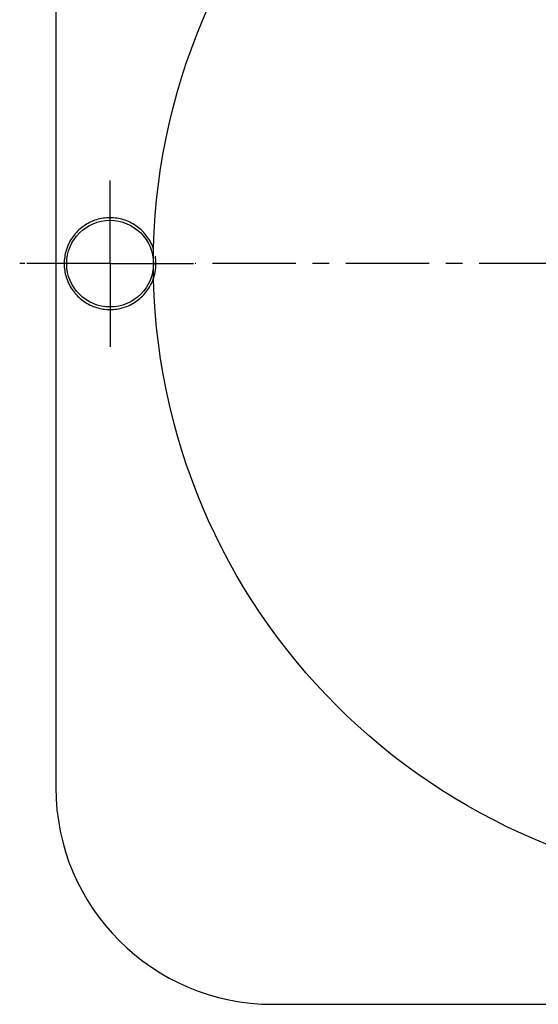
# Model space of a CAD drawing. Header units: millimetres. Extents: x 171 to 381, y 128 to 354.
# Tile 1 of 41: x 171 to 243, y 133 to 269. Entities that reach past the tile are written whole.
import ezdxf

# ---------------------------------------------------------------- set-up
doc = ezdxf.new("R2010")
doc.units = ezdxf.units.MM
doc.header["$LTSCALE"] = 30.734
doc.linetypes.add('CENTER', pattern=[0.6, 0.375, -0.075, 0.075, -0.075])
doc.linetypes.add('HIDDEN', pattern=[0.2, 0.1, -0.1])
doc.layers.get('0').update_dxf_attribs({"linetype": 'CONTINUOUS'})
doc.layers.add('DEFAULT_1', color=7, linetype='CENTER')
doc.layers.add('DEFAULT_2', color=8, linetype='HIDDEN')

msp = doc.modelspace()

# ---------------------------------------------------------------- linework, layer by layer
at = {"color": 7, "linetype": 'CONTINUOUS'}
for p, q in [((176.07, 308.19), (176.07, 163.19)), ((206.07, 133.19), (346.07, 133.19))]:
    msp.add_line(p, q, dxfattribs=at)
for centre, radius in [((276.07, 235.69), 86.5), ((183.57, 235.69), 6)]:
    msp.add_circle(centre, radius, dxfattribs=at)
msp.add_arc((206.07, 163.19), 30, 180, 270, dxfattribs=at)
for points, start_tangent, end_tangent in [([(183.57, 242.04), (182.63, 241.97), (181.7, 241.76), (180.82, 241.42), (179.99, 240.94), (179.25, 240.35), (178.61, 239.65), (178.07, 238.87), (177.66, 238.01), (177.38, 237.11), (177.24, 236.16), (177.24, 235.22), (177.38, 234.27), (177.66, 233.37), (178.07, 232.51), (178.61, 231.73), (179.25, 231.03), (179.99, 230.44), (180.82, 229.96), (181.7, 229.62), (182.63, 229.41), (183.57, 229.34)], (-19.936415, 0), (19.936415, 0)), ([(189.6, 237.68), (189.48, 238.01), (189.07, 238.87), (188.53, 239.65), (187.89, 240.35), (187.14, 240.94), (186.32, 241.42), (185.44, 241.76), (184.51, 241.97), (183.57, 242.04)], (-2.484737, 7.560169), (-7.950635, 0)), ([(183.57, 229.34), (184.51, 229.41), (185.44, 229.62), (186.32, 229.96), (187.14, 230.44), (187.89, 231.03), (188.53, 231.73), (189.07, 232.51), (189.48, 233.37), (189.6, 233.7)], (7.950662, 0), (2.484715, 7.560206))]:
    msp.add_spline(points, degree=3, dxfattribs=dict(at, start_tangent=start_tangent, end_tangent=end_tangent))
at = {"layer": 'DEFAULT_1', "color": 2, "linetype": 'CENTER'}
for p, q in [((183.57, 235.69), (183.57, 247.46)), ((171.8, 235.69), (171.07, 235.69)), ((183.57, 235.69), (171.8, 235.69)), ((183.57, 235.69), (183.57, 223.92)), ((183.57, 235.69), (195.34, 235.69)), ((356.8, 235.69), (195.34, 235.69))]:
    msp.add_line(p, q, dxfattribs=at)
at = {"layer": 'DEFAULT_2', "color": 8, "linetype": 'HIDDEN', "start_tangent": (1.261042, 3.836955), "end_tangent": (-1.261058, 3.836949)}
msp.add_spline([(189.6, 233.7), (189.76, 234.27), (189.9, 235.22), (189.9, 236.16), (189.76, 237.1), (189.6, 237.68)], degree=3, dxfattribs=at)

doc.saveas('drawing.dxf')
